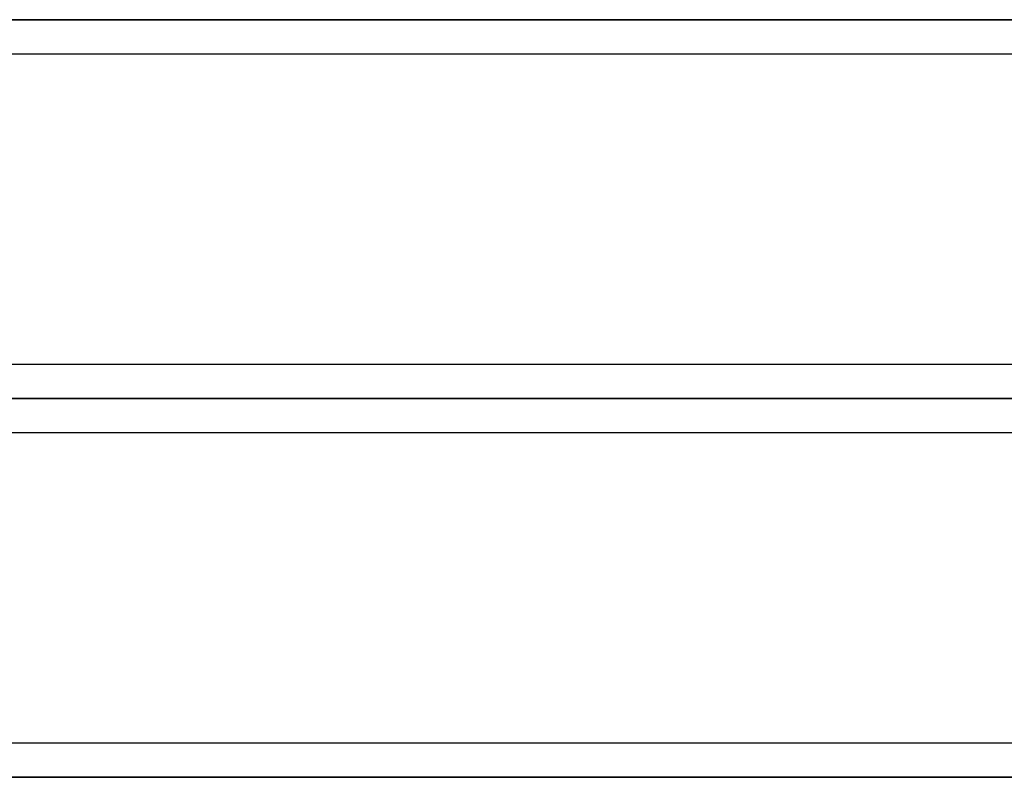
# Model space of a CAD drawing. Header units: millimetres. Extents: x -215 to 215, y -82 to 97.
# Tile 54 of 73: x 78 to 101, y 8 to 25. Entities that reach past the tile are written whole.
import ezdxf

# ---------------------------------------------------------------- set-up
doc = ezdxf.new("R2010")
doc.units = ezdxf.units.MM
doc.layers.add('MAIN-1', color=7, linetype='Continuous')
doc.layers.add('MAIN-2', color=7, linetype='Continuous')

msp = doc.modelspace()

# ---------------------------------------------------------------- linework, layer by layer
at = {"layer": 'MAIN-1'}
for p, q in [((120.621, 25.211), (-120.621, 25.211)), ((-119.877, 24.419), (119.877, 24.419)), ((119.877, 17.204), (-119.877, 17.204)), ((120.621, 16.411), (-120.621, 16.411)), ((-119.877, 15.619), (119.877, 15.619)), ((119.877, 8.404), (-119.877, 8.404)), ((120.621, 7.611), (-120.621, 7.611))]:
    msp.add_line(p, q, dxfattribs=at)
at = {"layer": 'MAIN-2'}
for p, q in [((-120.621, 25.211), (120.621, 25.211)), ((119.448, 25.211), (-119.448, 25.211)), ((-119.448, 25.211), (119.448, 25.211)), ((-120.621, 16.411), (120.621, 16.411)), ((-119.574, 16.411), (119.574, 16.411)), ((119.574, 16.411), (43.901, 16.411)), ((-120.621, 7.611), (120.621, 7.611)), ((119.574, 7.611), (-119.574, 7.611)), ((-119.574, 7.611), (119.574, 7.611))]:
    msp.add_line(p, q, dxfattribs=at)

doc.saveas('drawing.dxf')
